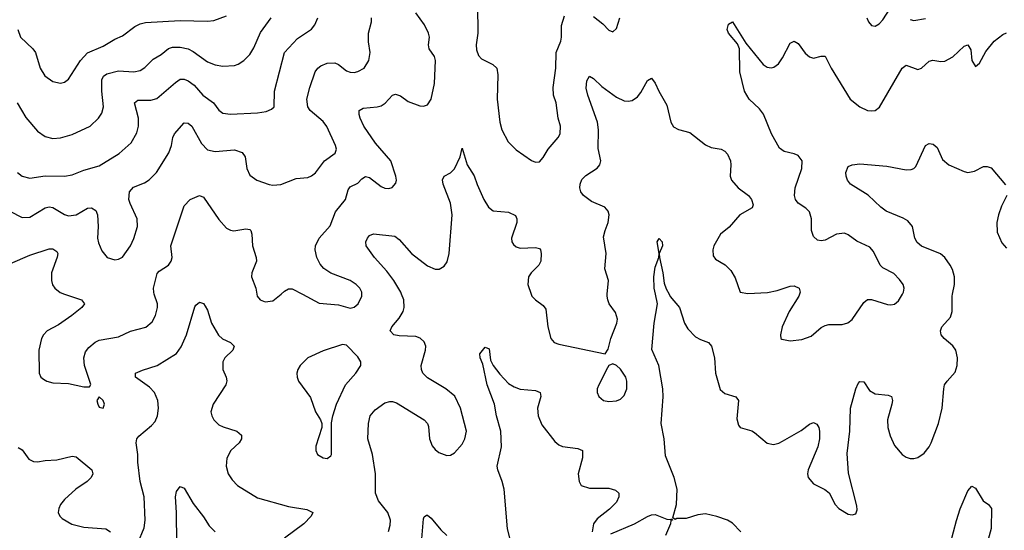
# Model space of a CAD drawing. Header units: inches. Extents: x 501419 to 657765, y 482282 to 547532.
# Tile 75 of 225: x 564378 to 569478, y 518777 to 521421. Entities that reach past the tile are written whole.
import ezdxf

# ---------------------------------------------------------------- set-up
doc = ezdxf.new("R2010")
doc.units = ezdxf.units.IN
doc.header["$MEASUREMENT"] = 0
doc.layers.add('A5561', color=7, linetype='Continuous')
doc.layers.add('A5562', color=7, linetype='Continuous')

msp = doc.modelspace()

# ---------------------------------------------------------------- linework, layer by layer
at = {"layer": 'A5561', "color": 6}
for points, elevation in [([(564610.7, 520000), (564698.3, 519970), (564712.9, 519950), (564700.4, 519930), (564648.5, 519890), (564578.2, 519841.8), (564519.6, 519810), (564501.4, 519790), (564491.3, 519770), (564476.3, 519710), (564479.4, 519590), (564488.1, 519570), (564500.5, 519560.5), (564517.7, 519550), (564550, 519540.9), (564630, 519537.6), (564710, 519519.5), (564739.3, 519520.7), (564747.3, 519532.7), (564714.4, 519630), (564710, 519670), (564718.9, 519701.1), (564736, 519724), (564768.9, 519751.1), (564790, 519762.3), (564890, 519779.1), (564951.7, 519808.3), (565031.2, 519828.8), (565063.8, 519856.2), (565081.1, 519890), (565091, 519930), (565091, 519950), (565075.1, 520000)], 2200), ([(564990.6, 518710), (565022.5, 518790), (565028.7, 518830), (565023.1, 518950), (565001.4, 519030), (564990.6, 519130), (564990.6, 519170), (564980.5, 519230), (564985.3, 519250), (564995.8, 519264.2), (565060.6, 519319.4), (565079.3, 519340.7), (565092.6, 519370), (565097.6, 519410), (565094, 519450), (565076.4, 519490), (565050, 519517.4), (564978.6, 519570), (564978.5, 519590), (565013.8, 519606.2), (565090, 519629.6), (565190, 519691.7), (565213.7, 519726.3), (565242.3, 519790), (565286, 519934), (565290, 519942.6), (565310, 519958.6), (565330, 519951.7), (565338.3, 519938.3), (565350, 519916.3), (565371.7, 519850), (565407.1, 519787.1), (565428.9, 519768.9), (565469.1, 519749.1), (565489.2, 519730), (565481.7, 519710), (565439.9, 519670), (565429.5, 519650), (565430.4, 519610), (565447, 519570), (565450.3, 519550.3), (565445.8, 519530), (565379.3, 519430), (565368.9, 519390), (565372.5, 519370), (565383.5, 519350), (565410, 519323.7), (565432.1, 519312.1), (565503.2, 519290), (565526.7, 519270), (565527.1, 519250), (565514.4, 519230), (565471.9, 519190), (565450.4, 519150), (565448.3, 519110), (565457.3, 519070), (565477.8, 519037.8), (565505.4, 519010), (565610, 518944.5), (565770, 518901), (565865.5, 518885.5), (565897.2, 518870), (565888.6, 518850), (565850, 518809.9), (565750, 518736.3)], 2100), ([(565606.2, 520000), (565607.9, 519990), (565623.4, 519970), (565650, 519959.4), (565690, 519964.5), (565731.8, 520000)], 2200), ([(565842.4, 520000), (565930, 519953.9), (566030, 519944.1), (566090, 519926.4), (566110, 519931.7), (566130.7, 519950), (566150.9, 519990), (566150.6, 520000)], 2200), ([(566288.2, 518771.8), (566296.8, 518803.2), (566298, 518830), (566285.2, 518870), (566236.6, 518930), (566221.3, 518970), (566221.1, 519070), (566205.9, 519170), (566181.4, 519250), (566184, 519330), (566194.3, 519370), (566219.5, 519400.5), (566270, 519437.3), (566295.4, 519444.7), (566310, 519444.6), (566330, 519437.3), (566473.1, 519350), (566489.7, 519330), (566495.2, 519315.2), (566501.4, 519250), (566515.4, 519215.4), (566530, 519196.4), (566550, 519180.8), (566590, 519165), (566610, 519166.3), (566630, 519178.7), (566670, 519223), (566684.5, 519250), (566692.5, 519290), (566661.6, 519410), (566631.9, 519472), (566586.2, 519510), (566490, 519566.1), (566466.7, 519590), (566458.8, 519610), (566457.8, 519630), (566480.7, 519710), (566481.3, 519730), (566472.5, 519752.5), (566452.1, 519772.1), (566430, 519781.2), (566343.3, 519783.3), (566316.3, 519790), (566297.1, 519810), (566305.1, 519830), (566344.1, 519875.9), (566363.9, 519910), (566369.6, 519930.4), (566367.2, 519970), (566355.7, 520000)], 2100), ([(567027.5, 520000), (567030.9, 519990), (567049.1, 519970), (567090, 519940.3), (567102.8, 519922.8), (567113.1, 519830), (567130.1, 519770), (567147.3, 519750), (567170, 519741.5), (567410, 519691), (567425.8, 519714.2), (567440.1, 519770), (567471.1, 519850), (567474, 519870), (567464.8, 519904.8), (567431.4, 519950), (567423.8, 519970), (567421, 519990), (567421.8, 520000)], 2100), ([(568114.2, 518770), (568070, 518814.8), (568044.3, 518830), (567990, 518849.5), (567930, 518863.1), (567890, 518857.4), (567830, 518838.8), (567782.3, 518837.7), (567773.9, 518833.9), (567761.4, 518841.4), (567780.6, 518910), (567783.8, 518990), (567767.5, 519050), (567722.9, 519162.9), (567717.1, 519250), (567700.2, 519330), (567711.2, 519468.8), (567709.3, 519510), (567689.6, 519630), (567653.2, 519713.2), (567664.7, 519850), (567681.6, 519950), (567671.6, 520000)], 2000), ([(567741.6, 520000), (567748, 519988), (567795.1, 519930), (567821.4, 519850), (567839.5, 519819.5), (567878.9, 519778.9), (567904.5, 519764.5), (567946.7, 519750), (567962.1, 519730), (567976.7, 519670), (567981.9, 519590), (568005.7, 519505.7), (568030, 519484.9), (568087.5, 519467.5), (568101.5, 519450), (568093.6, 519353.6), (568100.8, 519320.8), (568110, 519309), (568170, 519292), (568183.9, 519283.9), (568250, 519228.7), (568282.2, 519222.2), (568310, 519228.1), (568330, 519237.9), (568425.9, 519294.1), (568470, 519326.6), (568490, 519334.5), (568507.5, 519327.5), (568517.6, 519310), (568521.7, 519290), (568521.4, 519250), (568511.7, 519210), (568463.2, 519090), (568459.2, 519070), (568462.2, 519050), (568490, 519018), (568548.8, 518988.8), (568570.6, 518970.6), (568603.1, 518910), (568621.7, 518890), (568670, 518861.4), (568690, 518856.8), (568710, 518862.6), (568716.7, 518883.3), (568715.3, 518904.7), (568672.2, 519072.2), (568664.3, 519175.7), (568678.3, 519290), (568681.7, 519410), (568710, 519510.3), (568722.1, 519537.9), (568730, 519548.4), (568750, 519546.4), (568780.2, 519500.2), (568810, 519482.9), (568877.4, 519477.4), (568894.1, 519470), (568899.1, 519450), (568895.9, 519430), (568873.7, 519350), (568875.8, 519310), (568886.6, 519266.6), (568910, 519217), (568949, 519170), (568970, 519155.5), (568990, 519149.1), (569010, 519149.1), (569030, 519154.9), (569063.3, 519176.7), (569089.9, 519210), (569099.4, 519230), (569136.8, 519330), (569157.2, 519410), (569164.4, 519510), (569169.5, 519530), (569181.8, 519550), (569223.7, 519596.3), (569234.4, 519630), (569235.7, 519670), (569227.4, 519710), (569211.4, 519731.4), (569166.7, 519770), (569151.9, 519790), (569148.1, 519810), (569155.2, 519830), (569199, 519881), (569209.1, 519910), (569208.5, 519990), (569210.3, 520000)], 2000), ([(568417.4, 520000), (568414.2, 519990), (568364.3, 519910), (568328.3, 519830), (568318.5, 519790), (568321.6, 519770), (568326.1, 519766.1), (568370, 519757.8), (568430, 519764.7), (568477.2, 519782.8), (568530, 519826.7), (568550, 519837.8), (568570, 519842.8), (568637.9, 519842.1), (568668.7, 519851.3), (568690.8, 519869.2), (568750, 519956.6), (568770, 519971.6), (568790, 519972.9), (568873.7, 519946.3), (568890, 519944), (568910, 519948.4), (568930, 519965.8), (568950.3, 520000)], 2100), ([(566934.6, 518670), (566904.5, 518784.5), (566887, 518990), (566877.7, 519030), (566854.2, 519090), (566851.5, 519110), (566874.2, 519210), (566869.5, 519290), (566847.8, 519370), (566838.1, 519430), (566800.1, 519530), (566777.2, 519637.2), (566763.2, 519670), (566760.9, 519690), (566790, 519726), (566810, 519716.3), (566817.2, 519657.2), (566830.4, 519630), (566864.7, 519584.7), (566910, 519537.5), (566939.6, 519519.6), (566970, 519508.5), (567050, 519501.5), (567073.5, 519490), (567077.4, 519470), (567060.4, 519410), (567063, 519370), (567083.2, 519323.2), (567150, 519237.7), (567170, 519220.4), (567190, 519211.1), (567270, 519199.9), (567293, 519190), (567292.8, 519152.8), (567271.3, 519070), (567275.5, 519030), (567286.7, 519010), (567330, 518996.2), (567430, 518995.9), (567464.7, 518984.7), (567481.4, 518970), (567482.2, 518950), (567470, 518922.3), (567433.9, 518886.1), (567370, 518837.2), (567350.7, 518810), (567343.3, 518770)], 2000), ([(564370, 519205.4), (564390, 519194.6), (564426, 519146), (564450, 519132.7), (564470, 519131), (564510, 519139.1), (564570, 519141.3), (564650, 519161.1), (564670, 519157.6), (564751.3, 519090), (564757, 519070), (564748.1, 519050), (564728.3, 519030), (564668.5, 518990), (564610, 518937), (564589.4, 518910), (564579.9, 518890), (564577.3, 518870), (564585.6, 518850), (564597.9, 518837.9), (564648.6, 518808.6), (564710, 518793.8), (564825, 518785), (564848.5, 518770)], 2100), ([(565192.1, 518712.1), (565191, 518870), (565184.3, 518950), (565190, 518978.4), (565210, 519003.8), (565230, 518994.8), (565276.3, 518916.3), (565330, 518847.7), (565359.8, 518799.8), (565391.3, 518770)], 2000), ([(569200.5, 518710), (569230, 518828.8), (569250, 518889.1), (569290, 518981.5), (569310, 519006), (569330, 518994.8), (569369.1, 518929.1), (569397, 518910), (569411.4, 518890), (569410, 518786), (569390.3, 518710)], 1900), ([(566454, 518650), (566470, 518836.5), (566473.5, 518846.5), (566485.1, 518854.9), (566490, 518855.6), (566510, 518839.8), (566559.1, 518779.1), (566590, 518750)], 2000), ([(567440.5, 518759.5), (567563.2, 518810), (567630, 518848.4), (567650, 518856.7), (567670, 518858.3), (567730, 518834.5), (567747.6, 518832.4), (567756.3, 518836.3), (567758.8, 518830), (567751.8, 518828.2), (567748.7, 518810), (567724, 518750)], 2000)]:
    msp.add_lwpolyline(points, dxfattribs=dict(at, elevation=elevation))
for points, elevation in [([(566050, 519739.7), (565950, 519706.7), (565871.4, 519670), (565831.4, 519630), (565819.2, 519610), (565814.3, 519590), (565815.1, 519570), (565822.3, 519550), (565885, 519465), (565910.1, 519390.1), (565935.6, 519350), (565943.2, 519330), (565942.6, 519310), (565912.5, 519212.5), (565911.2, 519190), (565921.3, 519170), (565930, 519163.8), (565950, 519152.7), (565970, 519149), (565990, 519162.4), (565993.4, 519170), (565993.2, 519333.2), (565999.5, 519370), (566018.4, 519430), (566066.3, 519530), (566119.5, 519590), (566144.5, 519630), (566145.1, 519650), (566130, 519675.8), (566070, 519734.9)], 2200), ([(567450, 519639.5), (567430.1, 519629.9), (567422.3, 519617.7), (567377.8, 519530), (567370.1, 519510), (567369.6, 519490), (567378, 519470), (567402.4, 519450), (567430, 519444.8), (567470, 519448.2), (567490, 519456.3), (567510, 519474.5), (567523.9, 519510), (567523.7, 519550), (567517.6, 519570), (567490, 519610.8), (567470, 519629.9)], 2100), ([(564790, 519468), (564777.3, 519450), (564782, 519430), (564790, 519415.3), (564810, 519409.3), (564816.8, 519430), (564810, 519449.5)], 2200)]:
    msp.add_lwpolyline(points, close=True, dxfattribs=dict(at, elevation=elevation))
at = {"layer": 'A5562', "color": 6}
for points, elevation in [([(566750, 521493.6), (566750.5, 521350), (566742.8, 521290), (566744.7, 521264.7), (566755.2, 521235.2), (566770, 521218.6), (566829.3, 521189.3), (566850.4, 521170), (566855.4, 521135.4), (566851.7, 521010), (566865.6, 520890), (566874.9, 520850), (566907.9, 520787.9), (566950, 520746.4), (567030, 520691.8), (567050, 520683.4), (567070, 520685.3), (567090, 520707.1), (567115.6, 520750), (567167.5, 520810), (567177.8, 520830), (567178.8, 520870), (567167.2, 520910), (567157.4, 520990), (567143.9, 521030), (567140.8, 521070), (567154.6, 521170), (567156.5, 521250), (567180.8, 521310), (567184.9, 521330), (567184.9, 521390), (567200.2, 521439.8)], 2200), ([(568766.2, 521430), (568774.1, 521410), (568790.8, 521390), (568810, 521387.2), (568830, 521398.5), (568850, 521419.2), (568890, 521484.5)], 2200), ([(564326.4, 520430), (564390, 520395.8), (564430, 520398.9), (564510, 520447.2), (564530, 520451.4), (564550, 520447.5), (564610, 520411.4), (564630, 520405.5), (564670, 520410.9), (564730, 520445.3), (564750, 520446.7), (564772.1, 520432.1), (564781.1, 520410), (564784.8, 520350), (564781.4, 520290), (564785.6, 520265.6), (564803.6, 520223.6), (564830.2, 520190), (564870, 520178.1), (564890, 520180.6), (564910, 520190.5), (564952.5, 520250), (564970, 520288), (564987.6, 520350), (564986.5, 520390), (564949.4, 520469.4), (564944, 520490), (564946.4, 520530), (564966.9, 520553.1), (565023.8, 520576.2), (565048.6, 520591.4), (565087.4, 520630), (565150, 520731.4), (565165.1, 520770), (565171.4, 520810), (565179.7, 520830), (565230, 520887.3), (565250, 520885.8), (565270, 520868.8), (565319.3, 520779.3), (565350, 520746.5), (565390, 520737.7), (565490, 520746.4), (565530, 520733.8), (565545.4, 520710), (565554.4, 520650), (565570, 520615.1), (565606.3, 520590), (565670, 520567.3), (565690, 520563.6), (565730, 520567.4), (565810, 520599.2), (565870, 520604.2), (565890, 520611.6), (565910, 520627.7), (565957.3, 520690), (566011.6, 520730), (566018.2, 520750), (566013.9, 520770), (565968.5, 520868.5), (565950, 520892.8), (565882.4, 520950), (565870, 520970), (565865.5, 521010), (565880.7, 521070), (565908.8, 521150), (565922.5, 521170), (565937.7, 521182.3), (565970, 521196.1), (566010, 521197), (566030, 521188), (566070, 521156.2), (566090, 521148.9), (566110, 521148), (566130, 521151.8), (566161.7, 521170), (566186.5, 521210), (566194.3, 521250), (566185.2, 521305.2), (566185.3, 521350), (566199.8, 521410), (566200.5, 521430)], 2300), ([(564364.1, 520990), (564410, 520913.8), (564470, 520843.1), (564510, 520815.2), (564550, 520805.3), (564590, 520808.3), (564650, 520826.9), (564742.4, 520870), (564786.8, 520910), (564803, 520937), (564812.4, 520970), (564803.9, 521050), (564803.8, 521110), (564811.6, 521128.4), (564830, 521139.5), (564890, 521156.3), (564970, 521151.2), (565002.6, 521157.4), (565026.7, 521173.3), (565070, 521216.2), (565110, 521240.7), (565148.1, 521271.9), (565170, 521279.1), (565210, 521278.1), (565250, 521269.2), (565275.9, 521255.9), (565350, 521203.2), (565390, 521186.9), (565430, 521179.6), (565490, 521184.2), (565510, 521190.8), (565539.4, 521210), (565570, 521241.2), (565590, 521275), (565625.4, 521354.6), (565680.1, 521430)], 2500), ([(564366.4, 520630), (564391.3, 520610), (564430, 520600.5), (564510, 520612.9), (564610, 520610.4), (564650, 520617.4), (564710, 520640.8), (564790, 520663.6), (564892.5, 520727.5), (564956.2, 520783.8), (564985.3, 520834.7), (564993.4, 520870), (564994.2, 520910), (564971.9, 520990), (564990, 521004.3), (565056.8, 521003.2), (565087.6, 521012.4), (565184.2, 521095.8), (565210, 521111.9), (565230, 521112.1), (565250, 521104.7), (565281.4, 521081.4), (565327, 521030), (565381.4, 520990), (565410, 520951.6), (565430, 520936.3), (565470, 520932.1), (565610, 520939.1), (565654.1, 520945.9), (565683.2, 520956.8), (565696.3, 520970), (565698.5, 521050), (565749.4, 521250), (565816.8, 521323.2), (565889.2, 521370.8), (565906.3, 521393.7), (565922.1, 521430)], 2400), ([(564367.9, 521370), (564382.3, 521330), (564446.7, 521270), (564460.1, 521250), (564483.5, 521170), (564508.8, 521130), (564550, 521100.7), (564590, 521091.4), (564610, 521096.4), (564630, 521112.1), (564693.3, 521210), (564730, 521249.4), (564810, 521284.3), (564870, 521319.4), (564910, 521336.2), (564975.1, 521384.9), (565001.2, 521398.8), (565030, 521406), (565210, 521416.7), (565350, 521413), (565384.1, 521415.9), (565450, 521440.2)], 2600), ([(566150.6, 520000), (566150.2, 520010), (566140.3, 520030), (566120.9, 520050), (566089.3, 520070), (565990, 520107.8), (565952.6, 520132.6), (565934.2, 520154.2), (565916.5, 520190), (565907.9, 520230), (565910.2, 520250), (565929.8, 520290.2), (565986.9, 520353.1), (566014.3, 520425.7), (566065.5, 520490), (566079.6, 520540.4), (566090, 520555.8), (566130, 520574.8), (566150, 520596.6), (566170, 520608), (566190, 520603.1), (566250, 520556.6), (566270, 520547.7), (566290, 520546.3), (566307.6, 520552.4), (566325.9, 520574.1), (566329.6, 520590), (566327.1, 520610), (566300.3, 520690), (566221.3, 520781.3), (566160.5, 520870), (566142.2, 520910), (566136.3, 520930), (566136.4, 520950), (566157.5, 520962.5), (566230, 520969.2), (566250, 520975), (566271.2, 520988.8), (566309.5, 521030.5), (566325.4, 521034.6), (566350, 521026.7), (566390, 520997), (566450, 520974.7), (566470, 520972.5), (566490, 520979.8), (566510, 521008.8), (566527.4, 521090), (566532, 521210), (566526.6, 521230), (566499.8, 521270), (566495.2, 521290), (566500, 521330), (566496.2, 521350), (566474.6, 521394.6), (566430, 521456.5)], 2200), ([(567350, 521436.4), (567399.4, 521399.4), (567430, 521366.6), (567450, 521358.3), (567470, 521375.5), (567486.6, 521430)], 2200), ([(568950.3, 520000), (568956.2, 520010), (568959.6, 520030), (568954.5, 520050), (568936.3, 520076.3), (568906.8, 520106.8), (568850, 520136.2), (568834.6, 520150), (568800.7, 520220.7), (568782.4, 520242.4), (568714.8, 520274.8), (568670, 520307.6), (568650, 520315.4), (568610, 520310.9), (568550, 520279.6), (568530, 520275.4), (568510, 520279.6), (568490, 520298.4), (568480.1, 520330), (568479.3, 520390), (568470, 520426), (568450, 520445.4), (568409.9, 520470), (568396.5, 520490), (568391.2, 520510), (568395, 520550), (568429.5, 520650), (568431, 520690), (568410, 520717), (568390, 520726.2), (568337.7, 520737.7), (568314.7, 520754.7), (568271.8, 520830), (568231.4, 520931.4), (568210, 520959.6), (568156.9, 521010), (568132.4, 521050), (568107.6, 521150), (568106.4, 521270), (568096.4, 521296.4), (568049, 521350), (568043.5, 521370), (568050, 521397.1), (568070, 521410.2), (568138.7, 521298.7), (568229.1, 521189.1), (568250, 521174.9), (568270, 521170.7), (568285, 521175), (568308, 521192), (568330, 521223.6), (568370, 521298.5), (568390, 521309.3), (568410, 521297.4), (568447.7, 521247.7), (568470, 521228.2), (568490, 521221.9), (568530, 521231.6), (568550, 521231), (568581.1, 521170), (568680.2, 521010), (568730, 520968.8), (568770, 520950.4), (568790, 520948), (568810, 520950.5), (568832.5, 520967.5), (568950, 521170.4), (568970, 521185.8), (569030, 521162.9), (569050, 521170.5), (569090, 521205.4), (569108.1, 521211.9), (569150, 521203.9), (569170, 521206.2), (569212.1, 521227.9), (569270, 521284.2), (569290, 521290.1), (569305.1, 521265.1), (569310.7, 521210), (569330, 521178), (569350, 521194.8), (569383.2, 521256.8), (569426, 521310), (569470, 521343.6), (569490, 521352.3)], 2100), ([(568990, 521421.7), (569010, 521416.7), (569070, 521426.6)], 2200), ([(567421.8, 520000), (567427.8, 520070), (567408.6, 520130), (567416.6, 520210), (567403, 520297), (567410, 520328.8), (567426.5, 520370), (567432.3, 520410), (567426.5, 520430), (567409.4, 520449.4), (567340.2, 520480.2), (567298.5, 520510), (567284.5, 520530), (567280.1, 520550), (567281.5, 520570), (567290, 520593.2), (567310, 520614.4), (567370, 520652), (567383.5, 520670), (567387.6, 520690), (567374.3, 520754.3), (567376.8, 520850), (567371.6, 520890), (567321.4, 521030), (567313.1, 521066.9), (567316.2, 521103.8), (567330, 521128.8), (567350, 521116.6), (567394.1, 521074.1), (567470, 521019.2), (567510, 521001.4), (567530, 520998.3), (567550, 521001.5), (567578.6, 521021.4), (567596, 521044), (567630, 521106.4), (567650, 521118.5), (567670, 521091.9), (567688.3, 521050), (567730, 520977.3), (567751.4, 520890), (567765.2, 520865.2), (567790, 520852.7), (567850, 520837), (567930, 520772.2), (567959.6, 520759.6), (568011, 520750), (568030, 520740.3), (568044.3, 520724.3), (568060.1, 520690), (568062.6, 520670), (568057.9, 520610), (568064.7, 520590), (568099.2, 520550), (568152.5, 520510), (568169.4, 520490), (568177.2, 520462.8), (568172.9, 520447.1), (568109.1, 520410.9), (568053.4, 520346.6), (568008.9, 520310), (567974.5, 520250), (567968.6, 520228.6), (567970, 520199), (567981.7, 520181.7), (568031.6, 520151.6), (568061.6, 520121.6), (568083.7, 520083.7), (568110, 520009.8), (568150, 520002.3), (568251.7, 520008.3), (568301.7, 520018.3), (568370, 520041.5), (568390, 520043.1), (568415.3, 520030), (568420.6, 520010), (568417.4, 520000)], 2100), ([(569210.3, 520000), (569219.6, 520050), (569221, 520090), (569210, 520126.9), (569197.3, 520150), (569169.8, 520189.8), (569148.5, 520208.5), (569050, 520248.9), (569027.5, 520267.5), (569015.6, 520290), (569002.3, 520350), (568978.9, 520378.9), (568953.9, 520393.9), (568866.5, 520430), (568839, 520450), (568772.8, 520512.8), (568682.3, 520570), (568666.1, 520590), (568658.5, 520610), (568658.1, 520630), (568670, 520659.8), (568690, 520668.5), (568730, 520674.5), (568870, 520662.3), (568970, 520642.8), (568995.7, 520644.3), (569010, 520649.7), (569019.5, 520660.5), (569070, 520768.9), (569090, 520780.1), (569110, 520776.2), (569130, 520759.3), (569157.5, 520697.5), (569191.9, 520670), (569270, 520634.2), (569290, 520630.1), (569323.3, 520636.7), (569370, 520659.8), (569390, 520661.1), (569410, 520653.2), (569485.5, 520565.5)], 2000), ([(566355.7, 520000), (566351.9, 520010), (566315.6, 520070), (566279.1, 520119.1), (566215.7, 520190), (566172.4, 520250), (566171.5, 520270), (566178.9, 520290), (566190, 520303.8), (566210, 520312.1), (566320.6, 520300.6), (566343.5, 520283.5), (566408.1, 520210), (566490, 520145.6), (566530, 520128.6), (566550.7, 520129.3), (566576, 520144), (566592.4, 520167.6), (566603.2, 520210), (566617.4, 520410), (566608.8, 520470), (566572.1, 520570), (566568.4, 520591.6), (566576.1, 520610), (566610, 520628.6), (566630.9, 520649.1), (566659.4, 520710), (566670, 520755.2), (566696.7, 520670), (566732.2, 520612.2), (566746.9, 520566.9), (566781.5, 520490), (566805.6, 520450), (566830, 520431.5), (566910, 520424.5), (566946.5, 520406.5), (566953.2, 520390), (566952.5, 520370), (566926.2, 520290), (566928.1, 520270), (566936.4, 520256.4), (566950, 520245.3), (566970, 520238.5), (567050, 520240.8), (567070, 520236.4), (567075.7, 520230), (567079.7, 520210), (567078.1, 520170), (567068, 520150), (567026.9, 520110), (567013.8, 520090), (567010.5, 520050), (567027.5, 520000)], 2100), ([(565075.1, 520000), (565072, 520010), (565071.7, 520030), (565090, 520106.5), (565101.1, 520118.9), (565149.6, 520150), (565163, 520170), (565167.7, 520190), (565161.7, 520250), (565230, 520456.8), (565261, 520490), (565310, 520510.1), (565330, 520501.7), (565410, 520385.8), (565450, 520341.8), (565470, 520330.3), (565487.5, 520327.5), (565550, 520338.7), (565570, 520335.2), (565575.3, 520330), (565581.3, 520310), (565584.6, 520250), (565602.5, 520190), (565603.8, 520170), (565581.3, 520110), (565578.8, 520090), (565601.4, 520030), (565606.2, 520000)], 2200), ([(569492.2, 520510), (569464.1, 520455.9), (569448, 520410), (569439.6, 520370), (569441.5, 520321.5), (569465, 520265), (569490, 520237)], 2000), ([(567671.6, 520000), (567665.5, 520030), (567662.8, 520090), (567670, 520139.1), (567688.6, 520190), (567689.8, 520210), (567680.7, 520270), (567690, 520288.5), (567705.7, 520270), (567708, 520250), (567690.4, 520210), (567691.6, 520190), (567710, 520110.8), (567717.2, 520057.2), (567727, 520027), (567741.6, 520000)], 2000), ([(564330, 520159.3), (564430, 520201.9), (564530, 520235.2), (564550, 520233.8), (564570, 520219.8), (564574.8, 520210), (564571.2, 520191.2), (564542.9, 520110), (564542.1, 520070), (564548.6, 520048.6), (564560.7, 520030), (564587.8, 520007.8), (564610.7, 520000)], 2200), ([(565731.8, 520000), (565750, 520015.5), (565770, 520026.8), (565790, 520027.5), (565842.4, 520000)], 2200)]:
    msp.add_lwpolyline(points, dxfattribs=dict(at, elevation=elevation))

doc.saveas('drawing.dxf')
